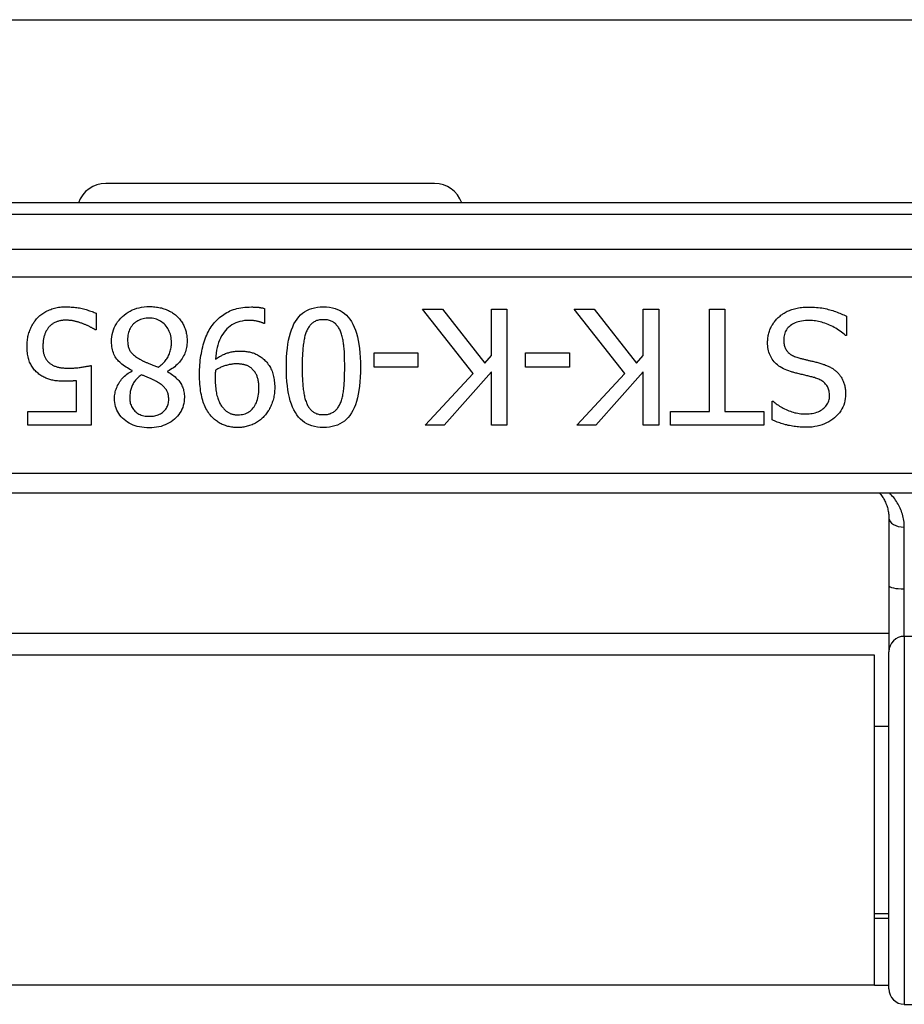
# Model space of a CAD drawing. Header units: inches. Extents: x 20 to 683, y 61 to 320.
# Tile 73 of 256: x 45.444 to 46.345, y 176.256 to 177.259. Entities that reach past the tile are written whole.
import ezdxf

# ---------------------------------------------------------------- set-up
doc = ezdxf.new("R2010")
doc.units = ezdxf.units.IN
doc.header["$MEASUREMENT"] = 0
doc.layers.add('Visible Edges(ANSI)', color=7, linetype='Continuous', lineweight=25)
doc.layers.add('Visible Tangent Edges(ANSI)', color=7, linetype='Continuous', lineweight=25)

msp = doc.modelspace()

# ---------------------------------------------------------------- linework, layer by layer
at = {"layer": 'Visible Edges(ANSI)'}
for p, q in [((21.2813, 177.2587), (91.2173, 177.2587)), ((45.8662, 177.0919), (45.5315, 177.0919)), ((46.6728, 177.0722), (44.7249, 177.0722)), ((45.6932, 176.9646), (45.6932, 176.9494)), ((45.9056, 176.8986), (45.8539, 176.964)), ((45.8539, 176.964), (45.8742, 176.964)), ((45.8742, 176.964), (45.9174, 176.909)), ((45.9243, 176.9168), (45.9243, 176.964)), ((45.9243, 176.964), (45.94, 176.964)), ((45.94, 176.964), (45.94, 176.8459)), ((46.0601, 176.8986), (46.0083, 176.964)), ((46.0083, 176.964), (46.0287, 176.964)), ((46.0287, 176.964), (46.0719, 176.909)), ((46.0788, 176.9168), (46.0788, 176.964)), ((46.0788, 176.964), (46.0945, 176.964)), ((46.0945, 176.964), (46.0945, 176.8459)), ((46.1461, 176.964), (46.1618, 176.964)), ((46.1461, 176.8598), (46.1461, 176.964)), ((46.1618, 176.964), (46.1618, 176.8598)), ((45.5217, 176.9598), (45.5217, 176.943)), ((46.2856, 176.9569), (46.2856, 176.9372)), ((45.5217, 176.943), (45.5206, 176.943)), ((45.6932, 176.9494), (45.6925, 176.9494)), ((46.2856, 176.9372), (46.2845, 176.9372)), ((45.8046, 176.9051), (45.8046, 176.9195)), ((45.8046, 176.9195), (45.8493, 176.9195)), ((45.8493, 176.9195), (45.8493, 176.9051)), ((45.9174, 176.909), (45.9243, 176.9168)), ((45.959, 176.9051), (45.959, 176.9195)), ((45.959, 176.9195), (46.0037, 176.9195)), ((46.0037, 176.9195), (46.0037, 176.9051)), ((46.0719, 176.909), (46.0788, 176.9168)), ((45.5168, 176.9067), (45.5168, 176.8459)), ((45.5584, 176.9011), (45.5584, 176.9016)), ((45.5944, 176.9009), (45.5944, 176.9004)), ((45.8493, 176.9051), (45.8046, 176.9051)), ((46.0037, 176.9051), (45.959, 176.9051)), ((45.5016, 176.8597), (45.5016, 176.8912)), ((45.8567, 176.8459), (45.9056, 176.8986)), ((45.9243, 176.9001), (45.8759, 176.8459)), ((45.9243, 176.8459), (45.9243, 176.9001)), ((46.0112, 176.8459), (46.0601, 176.8986)), ((46.0788, 176.9001), (46.0303, 176.8459)), ((46.0788, 176.8459), (46.0788, 176.9001)), ((46.2099, 176.8514), (46.2099, 176.8702)), ((46.2099, 176.8702), (46.2111, 176.8702)), ((45.452, 176.8459), (45.452, 176.8597)), ((45.452, 176.8597), (45.5016, 176.8597)), ((46.1064, 176.8459), (46.1064, 176.8598)), ((46.1064, 176.8598), (46.1461, 176.8598)), ((46.1618, 176.8598), (46.2014, 176.8598)), ((46.2014, 176.8598), (46.2014, 176.8459)), ((45.5168, 176.8459), (45.452, 176.8459)), ((45.8759, 176.8459), (45.8567, 176.8459)), ((45.94, 176.8459), (45.9243, 176.8459)), ((46.0303, 176.8459), (46.0112, 176.8459)), ((46.0945, 176.8459), (46.0788, 176.8459)), ((46.2014, 176.8459), (46.1064, 176.8459)), ((44.9508, 176.777), (46.4469, 176.777)), ((46.3288, 176.7512), (46.3288, 176.6827)), ((46.3288, 176.6827), (46.3288, 176.6152)), ((46.3288, 176.6337), (45.0689, 176.6337)), ((46.3143, 176.6117), (45.0833, 176.6117)), ((46.3143, 176.2757), (46.3143, 176.6117)), ((46.3288, 176.272), (46.3288, 176.6152)), ((46.3288, 176.5392), (46.3143, 176.5392)), ((46.3288, 176.3483), (46.3143, 176.3483)), ((46.3288, 176.3437), (46.3143, 176.3437)), ((46.3143, 176.2757), (45.0833, 176.2757)), ((46.3143, 176.2757), (46.3288, 176.2757)), ((46.3445, 176.2562), (46.9341, 176.2562))]:
    msp.add_line(p, q, dxfattribs=at)
at = {"layer": 'Visible Edges(ANSI)', "flags": 128}
for points in [[(45.4618, 176.9549), (45.4627, 176.9558), (45.4635, 176.9566), (45.4644, 176.9574), (45.4654, 176.9582), (45.4664, 176.9589), (45.4674, 176.9597), (45.4684, 176.9604), (45.4695, 176.961), (45.4706, 176.9616), (45.4718, 176.9622), (45.473, 176.9628), (45.4742, 176.9633), (45.4755, 176.9638), (45.4767, 176.9643), (45.478, 176.9647), (45.4793, 176.9651), (45.4807, 176.9654), (45.4821, 176.9657), (45.4835, 176.9659), (45.4849, 176.9661), (45.4863, 176.9663), (45.4878, 176.9664), (45.4893, 176.9664), (45.4908, 176.9665)], [(45.4908, 176.9665), (45.4922, 176.9664), (45.4936, 176.9664), (45.495, 176.9663), (45.4964, 176.9662), (45.4978, 176.9661), (45.4992, 176.966), (45.5006, 176.9658), (45.502, 176.9656), (45.5033, 176.9654), (45.5047, 176.9652), (45.5061, 176.9649), (45.5075, 176.9646), (45.5088, 176.9643), (45.5101, 176.9639), (45.5114, 176.9636), (45.5127, 176.9632), (45.5139, 176.9628), (45.5151, 176.9624), (45.5163, 176.962), (45.5175, 176.9616), (45.5186, 176.9612), (45.5197, 176.9607), (45.5207, 176.9602), (45.5217, 176.9598)], [(45.5374, 176.931), (45.5375, 176.9335), (45.5377, 176.9359), (45.5381, 176.9383), (45.5386, 176.9406), (45.5393, 176.9428), (45.5402, 176.9449), (45.5412, 176.947), (45.5423, 176.949), (45.5436, 176.951), (45.5451, 176.9529), (45.5467, 176.9547), (45.5484, 176.9564), (45.5503, 176.958), (45.5522, 176.9595), (45.5543, 176.9609), (45.5564, 176.9621), (45.5585, 176.9632), (45.5608, 176.9641), (45.5631, 176.9649), (45.5655, 176.9655), (45.568, 176.966), (45.5706, 176.9664), (45.5732, 176.9666), (45.5759, 176.9666)], [(45.5759, 176.9666), (45.5774, 176.9666), (45.5788, 176.9666), (45.5802, 176.9665), (45.5816, 176.9664), (45.583, 176.9662), (45.5843, 176.966), (45.5856, 176.9658), (45.5869, 176.9655), (45.5882, 176.9652), (45.5895, 176.9648), (45.5907, 176.9644), (45.5919, 176.964), (45.5931, 176.9636), (45.5943, 176.9631), (45.5954, 176.9626), (45.5965, 176.962), (45.5976, 176.9614), (45.5986, 176.9608), (45.5996, 176.9602), (45.6006, 176.9595), (45.6016, 176.9588), (45.6025, 176.9581), (45.6034, 176.9573), (45.6042, 176.9565)], [(45.6399, 176.9474), (45.6411, 176.9489), (45.6423, 176.9503), (45.6435, 176.9517), (45.6448, 176.953), (45.6461, 176.9543), (45.6474, 176.9555), (45.6488, 176.9566), (45.6502, 176.9577), (45.6517, 176.9587), (45.6532, 176.9597), (45.6547, 176.9606), (45.6563, 176.9614), (45.6579, 176.9622), (45.6596, 176.9629), (45.6614, 176.9635), (45.6632, 176.9641), (45.665, 176.9646), (45.667, 176.9651), (45.669, 176.9654), (45.671, 176.9657), (45.6731, 176.966), (45.6753, 176.9661), (45.6775, 176.9662), (45.6798, 176.9663)], [(45.6798, 176.9663), (45.6804, 176.9663), (45.6809, 176.9663), (45.6814, 176.9662), (45.682, 176.9662), (45.6826, 176.9662), (45.6831, 176.9662), (45.6837, 176.9661), (45.6842, 176.9661), (45.6848, 176.9661), (45.6854, 176.966), (45.686, 176.966), (45.6866, 176.9659), (45.6872, 176.9659), (45.6878, 176.9658), (45.6884, 176.9657), (45.6889, 176.9656), (45.6895, 176.9655), (45.69, 176.9654), (45.6906, 176.9653), (45.6911, 176.9652), (45.6917, 176.9651), (45.6922, 176.9649), (45.6927, 176.9648), (45.6932, 176.9646)], [(45.7154, 176.9049), (45.7154, 176.9101), (45.7156, 176.915), (45.7159, 176.9197), (45.7164, 176.9242), (45.717, 176.9285), (45.7177, 176.9325), (45.7185, 176.9362), (45.7195, 176.9398), (45.7205, 176.9431), (45.7218, 176.9461), (45.7231, 176.949), (45.7246, 176.9516), (45.7262, 176.9539), (45.7279, 176.9561), (45.7298, 176.9581), (45.7319, 176.9598), (45.734, 176.9614), (45.7363, 176.9627), (45.7388, 176.9639), (45.7413, 176.9648), (45.7441, 176.9655), (45.7469, 176.966), (45.7499, 176.9664), (45.7531, 176.9665)], [(45.7531, 176.9665), (45.7562, 176.9663), (45.7593, 176.966), (45.7622, 176.9655), (45.7649, 176.9648), (45.7675, 176.9638), (45.77, 176.9627), (45.7723, 176.9613), (45.7745, 176.9597), (45.7765, 176.9579), (45.7784, 176.9559), (45.7801, 176.9537), (45.7817, 176.9513), (45.7832, 176.9486), (45.7845, 176.9458), (45.7857, 176.9427), (45.7868, 176.9394), (45.7878, 176.9359), (45.7886, 176.9321), (45.7893, 176.9282), (45.7899, 176.924), (45.7903, 176.9196), (45.7906, 176.9149), (45.7908, 176.9101), (45.7909, 176.905)], [(46.216, 176.9554), (46.217, 176.9562), (46.218, 176.957), (46.2189, 176.9578), (46.22, 176.9585), (46.221, 176.9592), (46.2221, 176.9599), (46.2231, 176.9606), (46.2242, 176.9612), (46.2254, 176.9618), (46.2265, 176.9623), (46.2277, 176.9628), (46.2289, 176.9633), (46.2301, 176.9637), (46.2313, 176.9641), (46.2327, 176.9645), (46.234, 176.9648), (46.2355, 176.9651), (46.2369, 176.9654), (46.2385, 176.9656), (46.24, 176.9658), (46.2417, 176.9659), (46.2433, 176.966), (46.2451, 176.9661), (46.2468, 176.9661)], [(46.2468, 176.9661), (46.249, 176.9661), (46.251, 176.966), (46.253, 176.9659), (46.255, 176.9658), (46.2569, 176.9656), (46.2587, 176.9654), (46.2605, 176.9652), (46.2622, 176.9649), (46.2639, 176.9646), (46.2656, 176.9642), (46.2671, 176.9638), (46.2687, 176.9634), (46.2702, 176.9629), (46.2716, 176.9625), (46.2731, 176.962), (46.2746, 176.9615), (46.276, 176.961), (46.2774, 176.9604), (46.2788, 176.9599), (46.2802, 176.9593), (46.2816, 176.9587), (46.2829, 176.9581), (46.2843, 176.9575), (46.2856, 176.9569)], [(45.4514, 176.9264), (45.4514, 176.9279), (45.4515, 176.9293), (45.4515, 176.9306), (45.4517, 176.932), (45.4518, 176.9333), (45.4521, 176.9347), (45.4523, 176.936), (45.4526, 176.9373), (45.4529, 176.9385), (45.4533, 176.9398), (45.4537, 176.941), (45.4541, 176.9422), (45.4546, 176.9434), (45.4551, 176.9446), (45.4556, 176.9458), (45.4562, 176.9469), (45.4568, 176.948), (45.4574, 176.949), (45.4581, 176.9501), (45.4587, 176.9511), (45.4595, 176.9521), (45.4602, 176.953), (45.461, 176.954), (45.4618, 176.9549)], [(45.4905, 176.9528), (45.4897, 176.9528), (45.4889, 176.9527), (45.4881, 176.9527), (45.4874, 176.9526), (45.4866, 176.9525), (45.4858, 176.9523), (45.485, 176.9522), (45.4843, 176.952), (45.4835, 176.9518), (45.4827, 176.9516), (45.482, 176.9513), (45.4812, 176.951), (45.4805, 176.9507), (45.4798, 176.9504), (45.4791, 176.9501), (45.4784, 176.9497), (45.4777, 176.9493), (45.4771, 176.9488), (45.4764, 176.9484), (45.4758, 176.9479), (45.4752, 176.9473), (45.4746, 176.9468), (45.474, 176.9462), (45.4735, 176.9456)], [(45.5078, 176.9493), (45.5071, 176.9496), (45.5063, 176.9498), (45.5056, 176.9501), (45.5048, 176.9503), (45.5041, 176.9506), (45.5034, 176.9508), (45.5027, 176.951), (45.502, 176.9512), (45.5013, 176.9514), (45.5006, 176.9515), (45.4999, 176.9517), (45.4993, 176.9519), (45.4986, 176.952), (45.498, 176.9521), (45.4973, 176.9523), (45.4966, 176.9524), (45.4959, 176.9525), (45.4952, 176.9525), (45.4944, 176.9526), (45.4937, 176.9527), (45.4929, 176.9527), (45.4921, 176.9527), (45.4913, 176.9528), (45.4905, 176.9528)], [(45.5757, 176.9549), (45.5741, 176.9548), (45.5725, 176.9547), (45.571, 176.9545), (45.5695, 176.9542), (45.5681, 176.9538), (45.5667, 176.9534), (45.5654, 176.9528), (45.5642, 176.9522), (45.563, 176.9515), (45.5618, 176.9507), (45.5608, 176.9498), (45.5597, 176.9489), (45.5588, 176.9479), (45.5579, 176.9468), (45.5571, 176.9456), (45.5564, 176.9444), (45.5557, 176.9432), (45.5552, 176.9418), (45.5547, 176.9404), (45.5544, 176.939), (45.5541, 176.9375), (45.5539, 176.9359), (45.5537, 176.9343), (45.5537, 176.9326)], [(45.5984, 176.9302), (45.5983, 176.9319), (45.5982, 176.9336), (45.598, 176.9353), (45.5977, 176.9369), (45.5973, 176.9385), (45.5968, 176.94), (45.5962, 176.9414), (45.5955, 176.9428), (45.5948, 176.9442), (45.5939, 176.9455), (45.593, 176.9467), (45.5919, 176.9479), (45.5908, 176.949), (45.5897, 176.95), (45.5885, 176.9509), (45.5873, 176.9518), (45.586, 176.9525), (45.5846, 176.9531), (45.5833, 176.9537), (45.5818, 176.9541), (45.5804, 176.9544), (45.5789, 176.9547), (45.5773, 176.9548), (45.5757, 176.9549)], [(45.6042, 176.9565), (45.605, 176.9557), (45.6058, 176.9549), (45.6066, 176.954), (45.6073, 176.9531), (45.608, 176.9522), (45.6086, 176.9513), (45.6092, 176.9503), (45.6098, 176.9494), (45.6103, 176.9484), (45.6109, 176.9473), (45.6113, 176.9463), (45.6118, 176.9452), (45.6122, 176.9441), (45.6126, 176.943), (45.6129, 176.9419), (45.6132, 176.9408), (45.6135, 176.9396), (45.6137, 176.9385), (45.6139, 176.9373), (45.6141, 176.9361), (45.6142, 176.935), (45.6143, 176.9338), (45.6144, 176.9326), (45.6144, 176.9313)], [(45.6777, 176.9526), (45.6752, 176.9525), (45.6728, 176.9523), (45.6704, 176.9519), (45.6681, 176.9514), (45.666, 176.9508), (45.6639, 176.95), (45.6619, 176.9491), (45.66, 176.948), (45.6582, 176.9468), (45.6565, 176.9455), (45.6549, 176.944), (45.6534, 176.9423), (45.652, 176.9406), (45.6506, 176.9387), (45.6494, 176.9367), (45.6483, 176.9345), (45.6473, 176.9323), (45.6464, 176.9299), (45.6456, 176.9274), (45.645, 176.9248), (45.6444, 176.9221), (45.6439, 176.9192), (45.6435, 176.9162), (45.6433, 176.9131)], [(45.6925, 176.9494), (45.6921, 176.9496), (45.6917, 176.9498), (45.6913, 176.95), (45.6909, 176.9502), (45.6904, 176.9503), (45.6899, 176.9505), (45.6894, 176.9507), (45.6888, 176.9509), (45.6882, 176.9511), (45.6876, 176.9512), (45.6869, 176.9514), (45.6863, 176.9516), (45.6856, 176.9517), (45.6848, 176.9519), (45.6841, 176.952), (45.6834, 176.9521), (45.6827, 176.9522), (45.682, 176.9523), (45.6813, 176.9524), (45.6806, 176.9525), (45.6799, 176.9525), (45.6792, 176.9525), (45.6785, 176.9526), (45.6777, 176.9526)], [(45.7531, 176.9533), (45.752, 176.9533), (45.751, 176.9533), (45.75, 176.9531), (45.749, 176.953), (45.748, 176.9528), (45.7471, 176.9526), (45.7462, 176.9523), (45.7454, 176.952), (45.7446, 176.9516), (45.7438, 176.9512), (45.743, 176.9507), (45.7423, 176.9502), (45.7416, 176.9497), (45.7409, 176.9491), (45.7403, 176.9485), (45.7397, 176.9478), (45.7391, 176.9471), (45.7385, 176.9463), (45.738, 176.9455), (45.7374, 176.9447), (45.737, 176.9438), (45.7365, 176.9429), (45.7361, 176.9419), (45.7356, 176.9409)], [(45.7708, 176.9406), (45.7704, 176.9416), (45.77, 176.9426), (45.7695, 176.9435), (45.769, 176.9444), (45.7685, 176.9452), (45.768, 176.946), (45.7674, 176.9468), (45.7668, 176.9475), (45.7662, 176.9482), (45.7656, 176.9489), (45.7649, 176.9495), (45.7642, 176.95), (45.7635, 176.9506), (45.7627, 176.951), (45.7619, 176.9515), (45.7611, 176.9519), (45.7602, 176.9522), (45.7593, 176.9525), (45.7583, 176.9528), (45.7574, 176.953), (45.7563, 176.9531), (45.7553, 176.9533), (45.7542, 176.9533), (45.7531, 176.9533)], [(46.2053, 176.9303), (46.2053, 176.9314), (46.2054, 176.9326), (46.2055, 176.9338), (46.2056, 176.9349), (46.2058, 176.936), (46.206, 176.9372), (46.2063, 176.9383), (46.2066, 176.9395), (46.2069, 176.9406), (46.2073, 176.9417), (46.2077, 176.9428), (46.2081, 176.944), (46.2086, 176.9451), (46.2091, 176.9461), (46.2097, 176.9472), (46.2103, 176.9482), (46.2109, 176.9492), (46.2115, 176.9502), (46.2122, 176.9511), (46.2129, 176.952), (46.2136, 176.9529), (46.2144, 176.9537), (46.2152, 176.9546), (46.216, 176.9554)], [(46.248, 176.9525), (46.2459, 176.9524), (46.2438, 176.9523), (46.2419, 176.9521), (46.24, 176.9519), (46.2383, 176.9515), (46.2366, 176.9511), (46.235, 176.9506), (46.2335, 176.9501), (46.2321, 176.9494), (46.2307, 176.9487), (46.2295, 176.9479), (46.2283, 176.9471), (46.2273, 176.9461), (46.2263, 176.9452), (46.2254, 176.9442), (46.2246, 176.9431), (46.2239, 176.942), (46.2233, 176.9408), (46.2228, 176.9396), (46.2224, 176.9383), (46.2221, 176.937), (46.2219, 176.9356), (46.2217, 176.9342), (46.2217, 176.9328)], [(46.2845, 176.9372), (46.2832, 176.9384), (46.2818, 176.9395), (46.2805, 176.9406), (46.2791, 176.9417), (46.2776, 176.9427), (46.2762, 176.9436), (46.2747, 176.9445), (46.2732, 176.9454), (46.2717, 176.9462), (46.2701, 176.947), (46.2685, 176.9478), (46.2669, 176.9485), (46.2653, 176.9491), (46.2637, 176.9497), (46.262, 176.9502), (46.2604, 176.9507), (46.2589, 176.9511), (46.2573, 176.9515), (46.2557, 176.9518), (46.2541, 176.952), (46.2526, 176.9522), (46.251, 176.9524), (46.2495, 176.9525), (46.248, 176.9525)], [(45.4735, 176.9456), (45.473, 176.945), (45.4725, 176.9444), (45.4721, 176.9437), (45.4717, 176.9431), (45.4713, 176.9424), (45.4709, 176.9418), (45.4705, 176.9411), (45.4702, 176.9404), (45.4698, 176.9396), (45.4695, 176.9389), (45.4693, 176.9381), (45.469, 176.9374), (45.4687, 176.9366), (45.4685, 176.9357), (45.4683, 176.9349), (45.4681, 176.9341), (45.468, 176.9332), (45.4678, 176.9323), (45.4677, 176.9313), (45.4676, 176.9304), (45.4676, 176.9294), (45.4675, 176.9284), (45.4675, 176.9274), (45.4675, 176.9264)], [(45.5206, 176.943), (45.5203, 176.9432), (45.5199, 176.9435), (45.5196, 176.9437), (45.5192, 176.9439), (45.5188, 176.9442), (45.5184, 176.9444), (45.5179, 176.9447), (45.5174, 176.945), (45.517, 176.9452), (45.5164, 176.9455), (45.5159, 176.9458), (45.5154, 176.9461), (45.5148, 176.9464), (45.5142, 176.9466), (45.5136, 176.9469), (45.513, 176.9472), (45.5124, 176.9475), (45.5118, 176.9477), (45.5112, 176.948), (45.5105, 176.9483), (45.5099, 176.9485), (45.5092, 176.9488), (45.5085, 176.9491), (45.5078, 176.9493)], [(45.6269, 176.8978), (45.6269, 176.9003), (45.627, 176.9027), (45.6271, 176.9051), (45.6273, 176.9074), (45.6275, 176.9098), (45.6277, 176.9121), (45.628, 176.9144), (45.6284, 176.9167), (45.6288, 176.9189), (45.6292, 176.9212), (45.6297, 176.9234), (45.6302, 176.9256), (45.6308, 176.9277), (45.6314, 176.9298), (45.6321, 176.9319), (45.6328, 176.9338), (45.6335, 176.9357), (45.6343, 176.9376), (45.6351, 176.9394), (45.636, 176.9411), (45.6369, 176.9428), (45.6379, 176.9444), (45.6389, 176.9459), (45.6399, 176.9474)], [(45.7356, 176.9409), (45.7353, 176.9399), (45.7349, 176.9389), (45.7346, 176.9378), (45.7343, 176.9367), (45.734, 176.9355), (45.7337, 176.9343), (45.7334, 176.933), (45.7332, 176.9317), (45.733, 176.9304), (45.7327, 176.929), (45.7326, 176.9275), (45.7324, 176.9261), (45.7322, 176.9245), (45.7321, 176.923), (45.732, 176.9214), (45.7319, 176.9197), (45.7318, 176.918), (45.7317, 176.9163), (45.7316, 176.9145), (45.7315, 176.9127), (45.7315, 176.9108), (45.7315, 176.9089), (45.7314, 176.9069), (45.7314, 176.9049)], [(45.7748, 176.905), (45.7748, 176.9071), (45.7748, 176.909), (45.7747, 176.911), (45.7747, 176.9128), (45.7747, 176.9147), (45.7746, 176.9164), (45.7745, 176.9181), (45.7745, 176.9198), (45.7744, 176.9214), (45.7743, 176.9229), (45.7741, 176.9244), (45.774, 176.9258), (45.7739, 176.9272), (45.7737, 176.9285), (45.7735, 176.9298), (45.7733, 176.9311), (45.7731, 176.9324), (45.7728, 176.9336), (45.7725, 176.9349), (45.7722, 176.9361), (45.7719, 176.9372), (45.7716, 176.9384), (45.7712, 176.9395), (45.7708, 176.9406)], [(45.5584, 176.9016), (45.5567, 176.9024), (45.5551, 176.9032), (45.5535, 176.9041), (45.5521, 176.905), (45.5506, 176.9059), (45.5493, 176.9069), (45.548, 176.9079), (45.5468, 176.9089), (45.5457, 176.9099), (45.5446, 176.911), (45.5437, 176.9121), (45.5427, 176.9132), (45.5419, 176.9144), (45.5411, 176.9156), (45.5404, 176.9169), (45.5398, 176.9183), (45.5392, 176.9197), (45.5387, 176.9211), (45.5383, 176.9226), (45.538, 176.9242), (45.5378, 176.9258), (45.5376, 176.9275), (45.5375, 176.9293), (45.5374, 176.931)], [(45.5537, 176.9326), (45.5537, 176.9314), (45.5538, 176.9302), (45.5539, 176.9291), (45.554, 176.9281), (45.5542, 176.927), (45.5544, 176.926), (45.5547, 176.9251), (45.555, 176.9242), (45.5553, 176.9233), (45.5557, 176.9225), (45.5561, 176.9217), (45.5566, 176.921), (45.5571, 176.9203), (45.5577, 176.9196), (45.5583, 176.9188), (45.5591, 176.9181), (45.5599, 176.9174), (45.5608, 176.9167), (45.5617, 176.9159), (45.5627, 176.9152), (45.5638, 176.9145), (45.565, 176.9137), (45.5663, 176.913), (45.5676, 176.9123)], [(45.6144, 176.9313), (45.6143, 176.9297), (45.6142, 176.9282), (45.6141, 176.9266), (45.6138, 176.9251), (45.6135, 176.9236), (45.6131, 176.9221), (45.6126, 176.9207), (45.6121, 176.9192), (45.6115, 176.9178), (45.6108, 176.9164), (45.6101, 176.9151), (45.6093, 176.9137), (45.6084, 176.9124), (45.6074, 176.9111), (45.6064, 176.9099), (45.6053, 176.9087), (45.6042, 176.9076), (45.603, 176.9065), (45.6017, 176.9054), (45.6004, 176.9044), (45.599, 176.9035), (45.5975, 176.9026), (45.596, 176.9017), (45.5944, 176.9009)], [(46.2217, 176.9328), (46.2217, 176.9316), (46.2218, 176.9305), (46.2219, 176.9294), (46.2221, 176.9283), (46.2223, 176.9273), (46.2225, 176.9264), (46.2229, 176.9254), (46.2232, 176.9245), (46.2236, 176.9236), (46.2241, 176.9228), (46.2246, 176.922), (46.2252, 176.9213), (46.2258, 176.9206), (46.2264, 176.9199), (46.2272, 176.9192), (46.228, 176.9186), (46.2288, 176.918), (46.2297, 176.9174), (46.2306, 176.9169), (46.2316, 176.9164), (46.2327, 176.9159), (46.2338, 176.9155), (46.235, 176.9151), (46.2362, 176.9147)], [(45.4635, 176.8979), (45.4626, 176.8987), (45.4617, 176.8995), (45.4608, 176.9003), (45.4599, 176.9011), (45.4591, 176.902), (45.4584, 176.9029), (45.4576, 176.9038), (45.4569, 176.9048), (45.4563, 176.9058), (45.4557, 176.9069), (45.4551, 176.9079), (45.4545, 176.909), (45.454, 176.9102), (45.4536, 176.9114), (45.4532, 176.9126), (45.4528, 176.9139), (45.4525, 176.9153), (45.4522, 176.9167), (45.4519, 176.9182), (45.4517, 176.9197), (45.4516, 176.9213), (45.4515, 176.923), (45.4514, 176.9247), (45.4514, 176.9264)], [(45.4675, 176.9264), (45.4675, 176.9253), (45.4675, 176.9243), (45.4676, 176.9233), (45.4676, 176.9224), (45.4678, 176.9215), (45.4679, 176.9206), (45.468, 176.9198), (45.4682, 176.9189), (45.4684, 176.9182), (45.4687, 176.9174), (45.4689, 176.9167), (45.4692, 176.916), (45.4695, 176.9154), (45.4698, 176.9147), (45.4701, 176.9141), (45.4705, 176.9135), (45.4709, 176.9129), (45.4713, 176.9123), (45.4717, 176.9118), (45.4722, 176.9112), (45.4726, 176.9107), (45.4731, 176.9102), (45.4736, 176.9098), (45.4742, 176.9093)], [(45.5849, 176.9049), (45.586, 176.9056), (45.587, 176.9064), (45.588, 176.9072), (45.5889, 176.908), (45.5898, 176.9089), (45.5907, 176.9097), (45.5915, 176.9107), (45.5922, 176.9116), (45.593, 176.9126), (45.5936, 176.9136), (45.5943, 176.9146), (45.5949, 176.9156), (45.5955, 176.9167), (45.596, 176.9178), (45.5964, 176.9189), (45.5968, 176.9201), (45.5972, 176.9213), (45.5975, 176.9225), (45.5978, 176.9237), (45.598, 176.9249), (45.5982, 176.9262), (45.5983, 176.9275), (45.5984, 176.9288), (45.5984, 176.9302)], [(45.6433, 176.9131), (45.6443, 176.9138), (45.6454, 176.9145), (45.6464, 176.9151), (45.6474, 176.9158), (45.6484, 176.9163), (45.6495, 176.9169), (45.6505, 176.9174), (45.6514, 176.9178), (45.6524, 176.9183), (45.6534, 176.9187), (45.6544, 176.9191), (45.6553, 176.9194), (45.6563, 176.9197), (45.6573, 176.92), (45.6583, 176.9203), (45.6593, 176.9205), (45.6603, 176.9207), (45.6613, 176.9209), (45.6624, 176.921), (45.6635, 176.9212), (45.6645, 176.9213), (45.6656, 176.9213), (45.6668, 176.9214), (45.6679, 176.9214)], [(45.6679, 176.9214), (45.669, 176.9214), (45.67, 176.9213), (45.6711, 176.9213), (45.6721, 176.9212), (45.6731, 176.9211), (45.6741, 176.921), (45.6751, 176.9209), (45.6761, 176.9207), (45.677, 176.9206), (45.678, 176.9204), (45.6789, 176.9202), (45.6798, 176.9199), (45.6807, 176.9197), (45.6816, 176.9194), (45.6825, 176.9191), (45.6834, 176.9187), (45.6843, 176.9183), (45.6852, 176.9178), (45.6861, 176.9174), (45.687, 176.9168), (45.6879, 176.9163), (45.6888, 176.9157), (45.6898, 176.9151), (45.6907, 176.9144)], [(46.2288, 176.9005), (46.2268, 176.9012), (46.2249, 176.9019), (46.2231, 176.9026), (46.2214, 176.9034), (46.2198, 176.9043), (46.2182, 176.9052), (46.2168, 176.9061), (46.2154, 176.9072), (46.2142, 176.9082), (46.213, 176.9094), (46.2119, 176.9105), (46.211, 176.9118), (46.2101, 176.913), (46.2092, 176.9144), (46.2085, 176.9157), (46.2078, 176.9172), (46.2072, 176.9186), (46.2067, 176.9201), (46.2063, 176.9217), (46.2059, 176.9233), (46.2057, 176.925), (46.2055, 176.9267), (46.2053, 176.9285), (46.2053, 176.9303)], [(45.5676, 176.9123), (45.568, 176.912), (45.5685, 176.9118), (45.569, 176.9115), (45.5696, 176.9112), (45.5701, 176.911), (45.5707, 176.9107), (45.5713, 176.9104), (45.572, 176.9101), (45.5726, 176.9098), (45.5733, 176.9096), (45.574, 176.9093), (45.5748, 176.909), (45.5755, 176.9087), (45.5763, 176.9084), (45.5771, 176.9081), (45.5779, 176.9077), (45.5787, 176.9074), (45.5795, 176.9071), (45.5804, 176.9067), (45.5813, 176.9064), (45.5821, 176.906), (45.583, 176.9057), (45.584, 176.9053), (45.5849, 176.9049)], [(45.6907, 176.9144), (45.6917, 176.9136), (45.6927, 176.9127), (45.6936, 176.9118), (45.6945, 176.9109), (45.6954, 176.9099), (45.6962, 176.9089), (45.697, 176.9078), (45.6977, 176.9068), (45.6984, 176.9056), (45.6991, 176.9045), (45.6997, 176.9033), (45.7002, 176.9021), (45.7008, 176.9008), (45.7012, 176.8995), (45.7017, 176.8982), (45.702, 176.8968), (45.7024, 176.8954), (45.7027, 176.8939), (45.7029, 176.8924), (45.7031, 176.8909), (45.7033, 176.8893), (45.7034, 176.8876), (45.7035, 176.886), (45.7035, 176.8842)], [(46.2362, 176.9147), (46.2371, 176.9144), (46.238, 176.9142), (46.2389, 176.9139), (46.2398, 176.9137), (46.2406, 176.9135), (46.2415, 176.9133), (46.2423, 176.9131), (46.2431, 176.9128), (46.2439, 176.9126), (46.2447, 176.9125), (46.2455, 176.9123), (46.2462, 176.9121), (46.247, 176.9119), (46.2478, 176.9117), (46.2486, 176.9115), (46.2495, 176.9113), (46.2504, 176.9111), (46.2513, 176.9109), (46.2523, 176.9106), (46.2533, 176.9104), (46.2543, 176.9101), (46.2554, 176.9099), (46.2565, 176.9096), (46.2576, 176.9093)], [(45.4742, 176.9093), (45.4747, 176.9088), (45.4753, 176.9084), (45.4759, 176.9079), (45.4766, 176.9075), (45.4772, 176.9071), (45.4779, 176.9068), (45.4786, 176.9064), (45.4793, 176.9061), (45.4801, 176.9058), (45.4809, 176.9056), (45.4817, 176.9053), (45.4825, 176.9051), (45.4833, 176.9049), (45.4842, 176.9047), (45.485, 176.9046), (45.4859, 176.9044), (45.4868, 176.9043), (45.4877, 176.9042), (45.4886, 176.9041), (45.4896, 176.904), (45.4905, 176.9039), (45.4915, 176.9039), (45.4925, 176.9039), (45.4935, 176.9039)], [(45.4935, 176.9039), (45.4946, 176.9039), (45.4957, 176.9039), (45.4967, 176.9039), (45.4978, 176.904), (45.4989, 176.904), (45.5, 176.9041), (45.5011, 176.9042), (45.5021, 176.9043), (45.5032, 176.9044), (45.5043, 176.9046), (45.5054, 176.9047), (45.5065, 176.9049), (45.5075, 176.905), (45.5085, 176.9052), (45.5095, 176.9054), (45.5105, 176.9055), (45.5114, 176.9057), (45.5123, 176.9058), (45.5131, 176.906), (45.5139, 176.9061), (45.5147, 176.9063), (45.5155, 176.9064), (45.5162, 176.9066), (45.5168, 176.9067)], [(45.5404, 176.8732), (45.5404, 176.8746), (45.5405, 176.8759), (45.5407, 176.8772), (45.5409, 176.8785), (45.5412, 176.8798), (45.5415, 176.8811), (45.542, 176.8824), (45.5425, 176.8837), (45.543, 176.885), (45.5436, 176.8863), (45.5443, 176.8876), (45.545, 176.8889), (45.5458, 176.8902), (45.5467, 176.8914), (45.5476, 176.8926), (45.5486, 176.8937), (45.5496, 176.8948), (45.5507, 176.8958), (45.5518, 176.8968), (45.553, 176.8978), (45.5543, 176.8987), (45.5556, 176.8995), (45.557, 176.9003), (45.5584, 176.9011)], [(45.6432, 176.9018), (45.6432, 176.9016), (45.6432, 176.9013), (45.6431, 176.9011), (45.6431, 176.9009), (45.6431, 176.9007), (45.6431, 176.9004), (45.6431, 176.9001), (45.6431, 176.8999), (45.643, 176.8996), (45.643, 176.8993), (45.643, 176.899), (45.643, 176.8986), (45.643, 176.8983), (45.643, 176.898), (45.643, 176.8976), (45.6429, 176.8973), (45.6429, 176.8969), (45.6429, 176.8966), (45.6429, 176.8962), (45.6429, 176.8958), (45.6429, 176.8955), (45.6429, 176.8951), (45.6429, 176.8947), (45.6429, 176.8943)], [(45.6643, 176.9083), (45.6635, 176.9082), (45.6626, 176.9082), (45.6618, 176.9082), (45.6609, 176.9081), (45.66, 176.908), (45.6591, 176.9078), (45.6582, 176.9077), (45.6572, 176.9075), (45.6563, 176.9073), (45.6554, 176.907), (45.6544, 176.9068), (45.6534, 176.9065), (45.6525, 176.9062), (45.6515, 176.9059), (45.6506, 176.9055), (45.6497, 176.9052), (45.6488, 176.9048), (45.6479, 176.9044), (45.6471, 176.904), (45.6463, 176.9036), (45.6455, 176.9032), (45.6447, 176.9027), (45.6439, 176.9022), (45.6432, 176.9018)], [(45.6794, 176.9041), (45.6788, 176.9045), (45.6783, 176.9049), (45.6778, 176.9053), (45.6772, 176.9056), (45.6767, 176.9059), (45.6761, 176.9062), (45.6755, 176.9065), (45.675, 176.9067), (45.6744, 176.9069), (45.6738, 176.9071), (45.6731, 176.9073), (45.6725, 176.9074), (45.6719, 176.9076), (45.6712, 176.9077), (45.6706, 176.9078), (45.6699, 176.9079), (45.6693, 176.908), (45.6686, 176.9081), (45.6679, 176.9081), (45.6672, 176.9082), (45.6665, 176.9082), (45.6658, 176.9082), (45.6651, 176.9083), (45.6643, 176.9083)], [(45.6874, 176.8836), (45.6874, 176.8848), (45.6874, 176.886), (45.6873, 176.8871), (45.6872, 176.8883), (45.6871, 176.8893), (45.6869, 176.8904), (45.6868, 176.8914), (45.6866, 176.8924), (45.6863, 176.8933), (45.6861, 176.8942), (45.6858, 176.895), (45.6855, 176.8959), (45.6852, 176.8967), (45.6848, 176.8974), (45.6844, 176.8982), (45.684, 176.8989), (45.6835, 176.8997), (45.683, 176.9004), (45.6825, 176.901), (45.6819, 176.9017), (45.6813, 176.9023), (45.6807, 176.903), (45.6801, 176.9036), (45.6794, 176.9041)], [(45.7531, 176.8435), (45.7499, 176.8436), (45.7469, 176.8439), (45.744, 176.8444), (45.7413, 176.8452), (45.7387, 176.8461), (45.7362, 176.8473), (45.7339, 176.8487), (45.7317, 176.8503), (45.7297, 176.8521), (45.7278, 176.8541), (45.7261, 176.8563), (45.7245, 176.8588), (45.723, 176.8614), (45.7217, 176.8643), (45.7205, 176.8674), (45.7194, 176.8707), (45.7185, 176.8742), (45.7176, 176.878), (45.7169, 176.8819), (45.7164, 176.8861), (45.7159, 176.8905), (45.7156, 176.8951), (45.7154, 176.8999), (45.7154, 176.9049)], [(45.7314, 176.9049), (45.7314, 176.9029), (45.7315, 176.9009), (45.7315, 176.899), (45.7315, 176.8972), (45.7316, 176.8953), (45.7317, 176.8936), (45.7318, 176.8918), (45.7319, 176.8901), (45.732, 176.8885), (45.7321, 176.8869), (45.7322, 176.8853), (45.7324, 176.8838), (45.7326, 176.8823), (45.7327, 176.8809), (45.733, 176.8795), (45.7332, 176.8782), (45.7334, 176.8769), (45.7337, 176.8756), (45.734, 176.8744), (45.7343, 176.8732), (45.7346, 176.872), (45.735, 176.8709), (45.7354, 176.8699), (45.7357, 176.8688)], [(45.7909, 176.905), (45.7908, 176.8998), (45.7906, 176.8948), (45.7903, 176.8901), (45.7898, 176.8856), (45.7893, 176.8813), (45.7886, 176.8773), (45.7877, 176.8736), (45.7868, 176.87), (45.7857, 176.8667), (45.7845, 176.8637), (45.7831, 176.8608), (45.7816, 176.8583), (45.78, 176.8559), (45.7783, 176.8537), (45.7764, 176.8518), (45.7744, 176.85), (45.7722, 176.8485), (45.7699, 176.8472), (45.7674, 176.846), (45.7648, 176.8451), (45.7621, 176.8444), (45.7592, 176.8439), (45.7562, 176.8436), (45.7531, 176.8435)], [(45.7707, 176.869), (45.7711, 176.87), (45.7714, 176.8711), (45.7718, 176.8722), (45.7721, 176.8734), (45.7724, 176.8746), (45.7727, 176.8758), (45.7729, 176.8771), (45.7732, 176.8785), (45.7734, 176.8798), (45.7736, 176.8813), (45.7738, 176.8827), (45.7739, 176.8842), (45.7741, 176.8858), (45.7742, 176.8874), (45.7743, 176.889), (45.7744, 176.8906), (45.7745, 176.8923), (45.7746, 176.894), (45.7746, 176.8958), (45.7747, 176.8976), (45.7747, 176.8994), (45.7748, 176.9012), (45.7748, 176.9031), (45.7748, 176.905)], [(46.253, 176.8943), (46.2521, 176.8945), (46.2513, 176.8947), (46.2503, 176.895), (46.2494, 176.8952), (46.2484, 176.8955), (46.2474, 176.8957), (46.2464, 176.896), (46.2453, 176.8962), (46.2442, 176.8965), (46.2431, 176.8968), (46.242, 176.8971), (46.2408, 176.8974), (46.2396, 176.8976), (46.2384, 176.8979), (46.2373, 176.8982), (46.2362, 176.8985), (46.2352, 176.8987), (46.2342, 176.899), (46.2332, 176.8993), (46.2322, 176.8995), (46.2313, 176.8998), (46.2304, 176.9), (46.2296, 176.9003), (46.2288, 176.9005)], [(46.2576, 176.9093), (46.2586, 176.909), (46.2596, 176.9087), (46.2606, 176.9084), (46.2615, 176.9081), (46.2624, 176.9078), (46.2634, 176.9075), (46.2643, 176.9071), (46.2652, 176.9068), (46.266, 176.9064), (46.2669, 176.906), (46.2677, 176.9056), (46.2685, 176.9052), (46.2693, 176.9048), (46.2701, 176.9044), (46.2709, 176.9039), (46.2716, 176.9035), (46.2724, 176.903), (46.2731, 176.9024), (46.2738, 176.9019), (46.2745, 176.9013), (46.2752, 176.9008), (46.2758, 176.9001), (46.2765, 176.8995), (46.2771, 176.8989)], [(45.4909, 176.8906), (45.4894, 176.8906), (45.488, 176.8906), (45.4865, 176.8906), (45.4852, 176.8907), (45.4838, 176.8908), (45.4825, 176.8909), (45.4813, 176.8911), (45.48, 176.8912), (45.4789, 176.8914), (45.4777, 176.8916), (45.4766, 176.8918), (45.4755, 176.892), (45.4745, 176.8923), (45.4735, 176.8926), (45.4724, 176.893), (45.4714, 176.8934), (45.4704, 176.8938), (45.4694, 176.8943), (45.4684, 176.8948), (45.4674, 176.8953), (45.4664, 176.8959), (45.4655, 176.8965), (45.4645, 176.8972), (45.4635, 176.8979)], [(45.5016, 176.8912), (45.5011, 176.8912), (45.5007, 176.8911), (45.5002, 176.891), (45.4997, 176.891), (45.4992, 176.8909), (45.4988, 176.8909), (45.4983, 176.8909), (45.4978, 176.8908), (45.4974, 176.8908), (45.4969, 176.8908), (45.4964, 176.8907), (45.496, 176.8907), (45.4955, 176.8907), (45.4951, 176.8907), (45.4946, 176.8906), (45.4942, 176.8906), (45.4937, 176.8906), (45.4933, 176.8906), (45.4929, 176.8906), (45.4925, 176.8906), (45.4921, 176.8906), (45.4917, 176.8906), (45.4913, 176.8906), (45.4909, 176.8906)], [(45.5677, 176.8971), (45.5665, 176.8962), (45.5655, 176.8953), (45.5645, 176.8944), (45.5636, 176.8935), (45.5627, 176.8926), (45.5619, 176.8917), (45.5611, 176.8908), (45.5605, 176.8899), (45.5598, 176.889), (45.5593, 176.8881), (45.5588, 176.8871), (45.5583, 176.8862), (45.5579, 176.8853), (45.5576, 176.8843), (45.5573, 176.8833), (45.557, 176.8823), (45.5567, 176.8813), (45.5565, 176.8802), (45.5563, 176.8791), (45.5562, 176.878), (45.556, 176.8769), (45.556, 176.8758), (45.5559, 176.8746), (45.5559, 176.8734)], [(45.5843, 176.8897), (45.5839, 176.8899), (45.5834, 176.8902), (45.583, 176.8904), (45.5824, 176.8907), (45.5819, 176.891), (45.5813, 176.8913), (45.5806, 176.8916), (45.5799, 176.8919), (45.5792, 176.8923), (45.5785, 176.8926), (45.5777, 176.893), (45.5769, 176.8934), (45.576, 176.8938), (45.5752, 176.8941), (45.5744, 176.8945), (45.5736, 176.8948), (45.5728, 176.8952), (45.572, 176.8955), (45.5713, 176.8958), (45.5705, 176.8961), (45.5698, 176.8963), (45.5691, 176.8966), (45.5684, 176.8968), (45.5677, 176.8971)], [(45.5944, 176.9004), (45.5958, 176.8996), (45.5971, 176.8987), (45.5984, 176.8978), (45.5997, 176.8969), (45.6008, 176.896), (45.602, 176.8951), (45.603, 176.8942), (45.604, 176.8932), (45.6049, 176.8923), (45.6058, 176.8913), (45.6066, 176.8903), (45.6073, 176.8893), (45.608, 176.8883), (45.6086, 176.8872), (45.6091, 176.8861), (45.6096, 176.885), (45.6101, 176.8838), (45.6105, 176.8825), (45.6108, 176.8813), (45.611, 176.88), (45.6112, 176.8786), (45.6114, 176.8772), (45.6115, 176.8758), (45.6115, 176.8743)], [(45.6397, 176.8541), (45.6387, 176.8552), (45.6378, 176.8564), (45.6369, 176.8576), (45.636, 176.8589), (45.6351, 176.8602), (45.6343, 176.8616), (45.6335, 176.863), (45.6328, 176.8646), (45.6321, 176.8661), (45.6315, 176.8677), (45.6308, 176.8694), (45.6303, 176.8711), (45.6297, 176.8729), (45.6292, 176.8748), (45.6288, 176.8767), (45.6284, 176.8788), (45.6281, 176.8809), (45.6278, 176.8831), (45.6275, 176.8853), (45.6273, 176.8877), (45.6271, 176.8901), (45.627, 176.8926), (45.6269, 176.8952), (45.6269, 176.8978)], [(45.6429, 176.8943), (45.6429, 176.8923), (45.643, 176.8904), (45.643, 176.8886), (45.6431, 176.8868), (45.6433, 176.8851), (45.6434, 176.8834), (45.6436, 176.8818), (45.6439, 176.8803), (45.6441, 176.8788), (45.6444, 176.8774), (45.6447, 176.8761), (45.6451, 176.8748), (45.6455, 176.8735), (45.6459, 176.8723), (45.6463, 176.8712), (45.6468, 176.8701), (45.6472, 176.8691), (45.6477, 176.8681), (45.6483, 176.8671), (45.6488, 176.8662), (45.6494, 176.8654), (45.65, 176.8646), (45.6506, 176.8638), (45.6512, 176.8631)], [(46.2684, 176.8759), (46.2684, 176.8771), (46.2683, 176.8783), (46.2681, 176.8795), (46.2679, 176.8806), (46.2677, 176.8816), (46.2674, 176.8826), (46.267, 176.8836), (46.2666, 176.8845), (46.2662, 176.8854), (46.2656, 176.8863), (46.265, 176.8871), (46.2644, 176.8878), (46.2637, 176.8886), (46.263, 176.8892), (46.2622, 176.8899), (46.2614, 176.8905), (46.2605, 176.8911), (46.2596, 176.8917), (46.2586, 176.8922), (46.2576, 176.8927), (46.2565, 176.8931), (46.2554, 176.8935), (46.2542, 176.8939), (46.253, 176.8943)], [(46.2771, 176.8989), (46.2777, 176.8982), (46.2783, 176.8975), (46.2788, 176.8968), (46.2793, 176.8961), (46.2798, 176.8954), (46.2803, 176.8946), (46.2808, 176.8938), (46.2812, 176.8931), (46.2816, 176.8922), (46.282, 176.8914), (46.2824, 176.8906), (46.2827, 176.8897), (46.2831, 176.8888), (46.2834, 176.8879), (46.2836, 176.887), (46.2839, 176.886), (46.2841, 176.885), (46.2842, 176.884), (46.2844, 176.883), (46.2845, 176.882), (46.2846, 176.8809), (46.2847, 176.8798), (46.2847, 176.8787), (46.2848, 176.8775)], [(45.5956, 176.8725), (45.5956, 176.8734), (45.5955, 176.8744), (45.5954, 176.8753), (45.5953, 176.8762), (45.5951, 176.877), (45.5949, 176.8779), (45.5947, 176.8787), (45.5944, 176.8795), (45.594, 176.8802), (45.5937, 176.881), (45.5932, 176.8817), (45.5928, 176.8824), (45.5923, 176.883), (45.5918, 176.8837), (45.5912, 176.8844), (45.5906, 176.885), (45.5899, 176.8856), (45.5893, 176.8862), (45.5885, 176.8868), (45.5878, 176.8874), (45.587, 176.888), (45.5861, 176.8886), (45.5852, 176.8891), (45.5843, 176.8897)], [(45.6661, 176.8564), (45.6677, 176.8564), (45.6692, 176.8566), (45.6707, 176.8568), (45.6721, 176.8572), (45.6735, 176.8576), (45.6748, 176.8581), (45.6761, 176.8588), (45.6773, 176.8595), (45.6785, 176.8603), (45.6796, 176.8612), (45.6806, 176.8623), (45.6816, 176.8634), (45.6825, 176.8646), (45.6834, 176.8659), (45.6841, 176.8673), (45.6848, 176.8687), (45.6854, 176.8703), (45.686, 176.8719), (45.6864, 176.8736), (45.6868, 176.8755), (45.687, 176.8774), (45.6872, 176.8793), (45.6874, 176.8814), (45.6874, 176.8836)], [(45.7035, 176.8842), (45.7035, 176.8827), (45.7034, 176.8812), (45.7033, 176.8798), (45.7032, 176.8783), (45.703, 176.8769), (45.7027, 176.8755), (45.7025, 176.8742), (45.7022, 176.8728), (45.7018, 176.8715), (45.7014, 176.8701), (45.701, 176.8689), (45.7005, 176.8676), (45.7, 176.8663), (45.6995, 176.8651), (45.6989, 176.8639), (45.6983, 176.8628), (45.6977, 176.8616), (45.697, 176.8605), (45.6963, 176.8595), (45.6956, 176.8584), (45.6948, 176.8574), (45.694, 176.8564), (45.6932, 176.8555), (45.6924, 176.8546)], [(45.5759, 176.8432), (45.5733, 176.8432), (45.5707, 176.8434), (45.5683, 176.8437), (45.5659, 176.8441), (45.5636, 176.8446), (45.5614, 176.8453), (45.5593, 176.846), (45.5573, 176.8469), (45.5554, 176.8479), (45.5535, 176.849), (45.5518, 176.8503), (45.5501, 176.8516), (45.5486, 176.853), (45.5471, 176.8545), (45.5459, 176.8561), (45.5447, 176.8577), (45.5437, 176.8594), (45.5428, 176.8612), (45.5421, 176.8631), (45.5415, 176.865), (45.541, 176.8669), (45.5407, 176.869), (45.5405, 176.8711), (45.5404, 176.8732)], [(45.5559, 176.8734), (45.5559, 176.8721), (45.556, 176.8708), (45.5562, 176.8696), (45.5565, 176.8684), (45.5568, 176.8673), (45.5572, 176.8661), (45.5577, 176.865), (45.5583, 176.864), (45.5589, 176.863), (45.5596, 176.862), (45.5604, 176.8611), (45.5612, 176.8602), (45.5621, 176.8593), (45.5631, 176.8585), (45.5641, 176.8578), (45.5652, 176.8572), (45.5664, 176.8567), (45.5676, 176.8562), (45.5688, 176.8558), (45.5701, 176.8554), (45.5715, 176.8552), (45.573, 176.855), (45.5744, 176.8549), (45.576, 176.8549)], [(45.6115, 176.8743), (45.6114, 176.8721), (45.6112, 176.87), (45.6109, 176.8679), (45.6104, 176.8659), (45.6098, 176.864), (45.609, 176.8621), (45.6081, 176.8603), (45.607, 176.8585), (45.6059, 176.8568), (45.6045, 176.8552), (45.6031, 176.8536), (45.6015, 176.8521), (45.5997, 176.8507), (45.598, 176.8494), (45.5961, 176.8482), (45.5941, 176.8471), (45.5921, 176.8462), (45.59, 176.8454), (45.5879, 176.8447), (45.5856, 176.8442), (45.5833, 176.8437), (45.5809, 176.8434), (45.5784, 176.8432), (45.5759, 176.8432)], [(45.576, 176.8549), (45.5774, 176.8549), (45.5788, 176.855), (45.5801, 176.8551), (45.5814, 176.8554), (45.5826, 176.8557), (45.5838, 176.856), (45.585, 176.8565), (45.5861, 176.857), (45.5872, 176.8575), (45.5882, 176.8581), (45.5892, 176.8588), (45.5901, 176.8596), (45.591, 176.8604), (45.5918, 176.8613), (45.5925, 176.8622), (45.5932, 176.8631), (45.5937, 176.8641), (45.5942, 176.8652), (45.5947, 176.8663), (45.595, 176.8674), (45.5953, 176.8686), (45.5955, 176.8698), (45.5956, 176.8711), (45.5956, 176.8725)], [(46.244, 176.8573), (46.2458, 176.8574), (46.2475, 176.8575), (46.2492, 176.8577), (46.2508, 176.8579), (46.2523, 176.8582), (46.2538, 176.8586), (46.2553, 176.8591), (46.2567, 176.8596), (46.258, 176.8602), (46.2593, 176.8609), (46.2605, 176.8616), (46.2616, 176.8625), (46.2627, 176.8633), (46.2637, 176.8643), (46.2646, 176.8652), (46.2654, 176.8662), (46.2661, 176.8673), (46.2667, 176.8684), (46.2672, 176.8695), (46.2676, 176.8707), (46.268, 176.8719), (46.2682, 176.8732), (46.2683, 176.8745), (46.2684, 176.8759)], [(46.2848, 176.8775), (46.2847, 176.8752), (46.2844, 176.8729), (46.2841, 176.8706), (46.2835, 176.8685), (46.2828, 176.8664), (46.282, 176.8643), (46.2809, 176.8624), (46.2798, 176.8605), (46.2785, 176.8586), (46.277, 176.8568), (46.2753, 176.8551), (46.2736, 176.8535), (46.2716, 176.8519), (46.2697, 176.8505), (46.2676, 176.8492), (46.2654, 176.8481), (46.2632, 176.8471), (46.2608, 176.8462), (46.2584, 176.8454), (46.2559, 176.8448), (46.2533, 176.8444), (46.2506, 176.844), (46.2479, 176.8438), (46.245, 176.8438)], [(45.6512, 176.8631), (45.6518, 176.8625), (45.6524, 176.8619), (45.653, 176.8613), (45.6535, 176.8608), (45.6541, 176.8603), (45.6547, 176.8599), (45.6553, 176.8594), (45.6559, 176.859), (45.6565, 176.8587), (45.6571, 176.8584), (45.6577, 176.8581), (45.6583, 176.8578), (45.6589, 176.8576), (45.6595, 176.8574), (45.6601, 176.8572), (45.6607, 176.857), (45.6614, 176.8569), (45.662, 176.8567), (45.6627, 176.8566), (45.6633, 176.8565), (45.664, 176.8565), (45.6647, 176.8564), (45.6654, 176.8564), (45.6661, 176.8564)], [(45.7357, 176.8688), (45.7362, 176.8678), (45.7366, 176.8669), (45.737, 176.866), (45.7375, 176.8651), (45.738, 176.8643), (45.7386, 176.8635), (45.7391, 176.8628), (45.7397, 176.8621), (45.7403, 176.8614), (45.741, 176.8608), (45.7416, 176.8602), (45.7423, 176.8597), (45.743, 176.8592), (45.7438, 176.8587), (45.7445, 176.8583), (45.7453, 176.858), (45.7462, 176.8576), (45.7471, 176.8574), (45.748, 176.8571), (45.7489, 176.8569), (45.7499, 176.8568), (45.7509, 176.8567), (45.752, 176.8566), (45.7531, 176.8566)], [(45.7531, 176.8566), (45.7541, 176.8566), (45.7552, 176.8567), (45.7562, 176.8568), (45.7572, 176.8569), (45.7582, 176.8571), (45.7591, 176.8574), (45.76, 176.8576), (45.7608, 176.858), (45.7617, 176.8583), (45.7624, 176.8587), (45.7632, 176.8592), (45.7639, 176.8597), (45.7646, 176.8602), (45.7653, 176.8608), (45.7659, 176.8614), (45.7666, 176.8621), (45.7672, 176.8628), (45.7677, 176.8636), (45.7683, 176.8644), (45.7688, 176.8652), (45.7693, 176.8661), (45.7698, 176.867), (45.7702, 176.868), (45.7707, 176.869)], [(46.2111, 176.8702), (46.212, 176.8693), (46.213, 176.8685), (46.2141, 176.8677), (46.2152, 176.8669), (46.2163, 176.8661), (46.2175, 176.8653), (46.2187, 176.8646), (46.22, 176.8639), (46.2213, 176.8632), (46.2227, 176.8625), (46.2241, 176.8618), (46.2255, 176.8612), (46.227, 176.8606), (46.2285, 176.86), (46.23, 176.8595), (46.2315, 176.859), (46.233, 176.8586), (46.2345, 176.8583), (46.2361, 176.858), (46.2376, 176.8578), (46.2392, 176.8576), (46.2408, 176.8574), (46.2424, 176.8574), (46.244, 176.8573)], [(45.666, 176.8435), (45.6646, 176.8435), (45.6633, 176.8435), (45.662, 176.8436), (45.6607, 176.8438), (45.6595, 176.8439), (45.6582, 176.8441), (45.657, 176.8444), (45.6558, 176.8447), (45.6546, 176.845), (45.6535, 176.8454), (45.6523, 176.8458), (45.6512, 176.8462), (45.6501, 176.8467), (45.6491, 176.8472), (45.648, 176.8477), (45.647, 176.8483), (45.646, 176.8489), (45.6451, 176.8495), (45.6441, 176.8502), (45.6432, 176.8509), (45.6423, 176.8517), (45.6414, 176.8524), (45.6406, 176.8532), (45.6397, 176.8541)], [(45.6924, 176.8546), (45.6916, 176.8537), (45.6907, 176.8529), (45.6898, 176.8521), (45.6889, 176.8513), (45.6879, 176.8506), (45.6869, 176.8499), (45.6859, 176.8492), (45.6849, 176.8486), (45.6838, 176.848), (45.6827, 176.8474), (45.6815, 176.8469), (45.6804, 176.8464), (45.6792, 176.8459), (45.678, 176.8455), (45.6768, 176.8451), (45.6756, 176.8448), (45.6744, 176.8445), (45.6732, 176.8442), (45.672, 176.844), (45.6708, 176.8438), (45.6696, 176.8436), (45.6684, 176.8435), (45.6672, 176.8435), (45.666, 176.8435)], [(46.245, 176.8438), (46.2434, 176.8438), (46.2417, 176.8438), (46.2401, 176.8439), (46.2385, 176.844), (46.2369, 176.8441), (46.2354, 176.8442), (46.2338, 176.8444), (46.2323, 176.8446), (46.2307, 176.8449), (46.2292, 176.8451), (46.2277, 176.8454), (46.2263, 176.8457), (46.2248, 176.8461), (46.2234, 176.8464), (46.2219, 176.8468), (46.2205, 176.8472), (46.2191, 176.8477), (46.2178, 176.8481), (46.2164, 176.8486), (46.2151, 176.8491), (46.2138, 176.8497), (46.2125, 176.8502), (46.2112, 176.8508), (46.2099, 176.8514)], [(46.3192, 176.777), (46.3199, 176.7761), (46.3206, 176.7752), (46.3213, 176.7743), (46.3219, 176.7734), (46.3226, 176.7724), (46.3232, 176.7714), (46.3237, 176.7705), (46.3243, 176.7695), (46.3248, 176.7684), (46.3253, 176.7674), (46.3257, 176.7663), (46.3262, 176.7653), (46.3266, 176.7642), (46.3269, 176.7631), (46.3273, 176.762), (46.3276, 176.7608), (46.3278, 176.7597), (46.3281, 176.7585), (46.3283, 176.7573), (46.3285, 176.7561), (46.3286, 176.7549), (46.3287, 176.7537), (46.3287, 176.7524), (46.3288, 176.7512)]]:
    msp.add_lwpolyline(points, dxfattribs=at)
at = {"layer": 'Visible Edges(ANSI)'}
for centre, radius, start, end in [((45.5315, 177.0624), 0.0295, 90, 160.5288), ((45.8662, 177.0624), 0.0295, 19.4712, 90), ((46.3445, 176.272), 0.0157, 180, 270)]:
    msp.add_arc(centre, radius, start, end, dxfattribs=at)
at = {"layer": 'Visible Tangent Edges(ANSI)'}
for p, q in [((44.7709, 177.0607), (46.6268, 177.0607)), ((46.4469, 177.0247), (44.9508, 177.0247)), ((44.9508, 176.9969), (46.4469, 176.9969)), ((46.4469, 176.7966), (44.9508, 176.7966)), ((46.3445, 176.6792), (46.3445, 176.742)), ((46.3445, 176.631), (46.3445, 176.6792)), ((46.3445, 176.631), (46.3445, 176.2562)), ((46.3445, 176.631), (46.9341, 176.631))]:
    msp.add_line(p, q, dxfattribs=at)
at = {"layer": 'Visible Tangent Edges(ANSI)', "flags": 128}
msp.add_lwpolyline([(46.3445, 176.742), (46.3445, 176.7437), (46.3444, 176.7454), (46.3442, 176.7471), (46.344, 176.7488), (46.3437, 176.7504), (46.3434, 176.752), (46.343, 176.7536), (46.3426, 176.7552), (46.3421, 176.7568), (46.3416, 176.7583), (46.341, 176.7598), (46.3404, 176.7613), (46.3397, 176.7627), (46.339, 176.7642), (46.3382, 176.7656), (46.3374, 176.7669), (46.3365, 176.7683), (46.3356, 176.7696), (46.3347, 176.7709), (46.3337, 176.7722), (46.3326, 176.7734), (46.3316, 176.7746), (46.3305, 176.7758), (46.3293, 176.777)], dxfattribs=at)
at = {"layer": 'Visible Tangent Edges(ANSI)'}
for centre, ratio, start_param, end_param in [((46.3445, 176.7512), 0.580671, 0, 1.570796), ((46.3445, 176.6827), 0.225879, 0, 1.570796), ((46.3445, 176.6152), 0.998608, 4.712389, 6.283185)]:
    msp.add_ellipse(centre, major_axis=(-0.0157, 0), ratio=ratio, start_param=start_param, end_param=end_param, dxfattribs=at)

doc.saveas('drawing.dxf')
